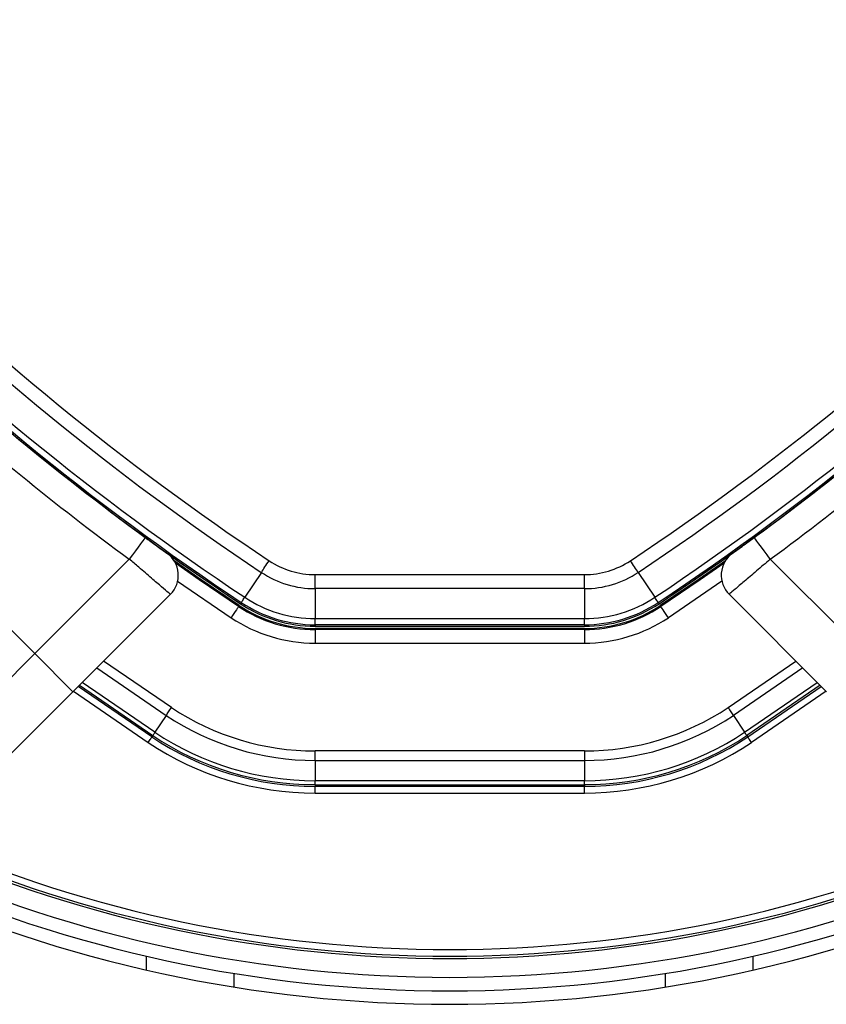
# Model space of a CAD drawing. Header units: millimetres. Extents: x 10 to 10348, y 8 to 8288.
# Tile 86 of 129: x 3584 to 3644, y 7719 to 7792. Entities that reach past the tile are written whole.
import ezdxf

# ---------------------------------------------------------------- set-up
doc = ezdxf.new("R2010")
doc.units = ezdxf.units.MM

msp = doc.modelspace()

# ---------------------------------------------------------------- linework, layer by layer
at = {"color": 7, "linetype": 'Continuous', "lineweight": 25}
for p, q in [((3591.506, 7754.477), (3593.097, 7753.296)), ((3638.282, 7753.296), (3639.873, 7754.477)), ((3584.907, 7744.678), (3591.913, 7751.684)), ((3639.466, 7751.684), (3646.472, 7744.678)), ((3601.709, 7750.707), (3600.478, 7748.855)), ((3629.669, 7750.707), (3630.9, 7748.855)), ((3605.701, 7750.542), (3625.677, 7750.542)), ((3625.677, 7749.5), (3605.701, 7749.5)), ((3605.701, 7749.5), (3605.701, 7747.277)), ((3625.677, 7749.5), (3625.677, 7747.277)), ((3594.965, 7749.08), (3587.735, 7741.85)), ((3600.224, 7748.474), (3600.163, 7748.382)), ((3631.154, 7748.474), (3631.216, 7748.382)), ((3643.643, 7741.85), (3636.413, 7749.08)), ((3581.216, 7748.369), (3584.907, 7744.678)), ((3600.072, 7748.245), (3600.024, 7748.173)), ((3631.306, 7748.245), (3631.355, 7748.173)), ((3605.701, 7747.277), (3625.677, 7747.277)), ((3625.677, 7746.819), (3605.701, 7746.819)), ((3605.701, 7746.819), (3605.701, 7746.708)), ((3605.701, 7746.708), (3625.677, 7746.708)), ((3605.701, 7746.544), (3605.701, 7746.457)), ((3625.677, 7746.544), (3605.701, 7746.544)), ((3605.701, 7746.457), (3605.701, 7745.457)), ((3625.677, 7746.457), (3605.701, 7746.457)), ((3625.677, 7746.819), (3625.677, 7746.708)), ((3625.677, 7746.544), (3625.677, 7746.457)), ((3625.677, 7746.457), (3625.677, 7745.457)), ((3605.701, 7745.457), (3625.677, 7745.457)), ((3578.86, 7738.632), (3584.907, 7744.678)), ((3587.735, 7741.85), (3584.907, 7744.678)), ((3587.735, 7741.85), (3582.656, 7736.771)), ((3637.795, 7738.492), (3643.249, 7742.244)), ((3594.646, 7740.088), (3593.814, 7738.838)), ((3636.733, 7740.088), (3637.564, 7738.838)), ((3593.652, 7738.595), (3593.584, 7738.492)), ((3637.726, 7738.595), (3637.795, 7738.492)), ((3625.677, 7737.454), (3605.701, 7737.454)), ((3605.701, 7736.746), (3625.677, 7736.746)), ((3605.701, 7736.746), (3605.701, 7735.246)), ((3625.677, 7736.746), (3625.677, 7735.246)), ((3625.677, 7735.246), (3605.701, 7735.246)), ((3605.701, 7734.953), (3625.677, 7734.953)), ((3605.701, 7734.953), (3605.701, 7734.829)), ((3625.677, 7734.829), (3605.701, 7734.829)), ((3625.677, 7734.953), (3625.677, 7734.829)), ((3605.701, 7734.33), (3625.677, 7734.33)), ((3593.189, 7721.193), (3593.189, 7722.219)), ((3638.189, 7721.193), (3638.189, 7722.219))]:
    msp.add_line(p, q, dxfattribs=at)
at = {"color": 8, "linetype": 'Continuous', "lineweight": 25}
for p, q in [((3595.501, 7750.049), (3599.47, 7747.34)), ((3635.878, 7750.049), (3631.908, 7747.34)), ((3595.037, 7740.677), (3590.011, 7744.126)), ((3636.341, 7740.677), (3641.367, 7744.126)), ((3589.504, 7743.619), (3594.646, 7740.088)), ((3641.874, 7743.619), (3636.733, 7740.088)), ((3587.771, 7741.886), (3593.307, 7738.076)), ((3593.584, 7738.492), (3588.129, 7742.244)), ((3588.218, 7742.333), (3593.652, 7738.595)), ((3593.814, 7738.838), (3588.428, 7742.543)), ((3637.564, 7738.838), (3642.95, 7742.543)), ((3643.16, 7742.333), (3637.726, 7738.595)), ((3643.607, 7741.886), (3638.071, 7738.076)), ((3599.689, 7719.931), (3599.689, 7720.943)), ((3631.689, 7719.931), (3631.689, 7720.943))]:
    msp.add_line(p, q, dxfattribs=at)
at = {"color": 7, "linetype": 'Continuous', "lineweight": 25, "flags": 128}
for points in [[(3593.097, 7753.296), (3593.074, 7753.265), (3593.006, 7753.174), (3592.897, 7753.025), (3592.75, 7752.824), (3592.57, 7752.58), (3592.366, 7752.301), (3592.144, 7751.999), (3591.913, 7751.684)], [(3639.466, 7751.684), (3639.235, 7751.999), (3639.013, 7752.301), (3638.808, 7752.58), (3638.628, 7752.824), (3638.481, 7753.025), (3638.372, 7753.174), (3638.304, 7753.265), (3638.282, 7753.296)], [(3600.072, 7748.245), (3597.183, 7750.204), (3595.242, 7751.562)], [(3600.024, 7748.173), (3597.108, 7750.149), (3595.342, 7751.384)], [(3601.709, 7750.707), (3601.769, 7750.797), (3601.834, 7750.894), (3601.903, 7750.997), (3601.975, 7751.106), (3602.051, 7751.219), (3602.128, 7751.336), (3602.207, 7751.454), (3602.286, 7751.574)], [(3629.669, 7750.707), (3629.609, 7750.797), (3629.544, 7750.894), (3629.475, 7750.997), (3629.403, 7751.106), (3629.328, 7751.219), (3629.25, 7751.336), (3629.171, 7751.454), (3629.092, 7751.574)], [(3636.136, 7751.562), (3634.195, 7750.204), (3631.306, 7748.245)], [(3636.036, 7751.384), (3634.27, 7750.149), (3631.355, 7748.173)], [(3605.701, 7749.5), (3605.701, 7749.608), (3605.701, 7749.725), (3605.701, 7749.849), (3605.701, 7749.98), (3605.701, 7750.116), (3605.701, 7750.256), (3605.701, 7750.398), (3605.701, 7750.542)], [(3625.677, 7749.5), (3625.677, 7749.608), (3625.677, 7749.725), (3625.677, 7749.849), (3625.677, 7749.98), (3625.677, 7750.116), (3625.677, 7750.256), (3625.677, 7750.398), (3625.677, 7750.542)], [(3600.224, 7748.474), (3600.23, 7748.482), (3600.243, 7748.503), (3600.264, 7748.534), (3600.293, 7748.578), (3600.329, 7748.632), (3600.372, 7748.697), (3600.422, 7748.772), (3600.478, 7748.855)], [(3631.154, 7748.474), (3631.148, 7748.482), (3631.135, 7748.503), (3631.114, 7748.534), (3631.085, 7748.578), (3631.049, 7748.632), (3631.006, 7748.697), (3630.956, 7748.772), (3630.9, 7748.855)], [(3600.024, 7748.173), (3600.011, 7748.154), (3599.979, 7748.105), (3599.927, 7748.027), (3599.858, 7747.924), (3599.775, 7747.798), (3599.68, 7747.655), (3599.577, 7747.501), (3599.47, 7747.34)], [(3631.908, 7747.34), (3631.801, 7747.501), (3631.699, 7747.655), (3631.604, 7747.798), (3631.52, 7747.924), (3631.451, 7748.027), (3631.399, 7748.105), (3631.367, 7748.154), (3631.355, 7748.173)], [(3605.701, 7746.819), (3605.701, 7746.829), (3605.701, 7746.853), (3605.701, 7746.891), (3605.701, 7746.943), (3605.701, 7747.008), (3605.701, 7747.086), (3605.701, 7747.176), (3605.701, 7747.277)], [(3625.677, 7746.819), (3625.677, 7746.829), (3625.677, 7746.853), (3625.677, 7746.891), (3625.677, 7746.943), (3625.677, 7747.008), (3625.677, 7747.086), (3625.677, 7747.176), (3625.677, 7747.277)], [(3594.646, 7740.088), (3594.686, 7740.148), (3594.73, 7740.214), (3594.776, 7740.284), (3594.825, 7740.358), (3594.876, 7740.435), (3594.929, 7740.514), (3594.983, 7740.595), (3595.037, 7740.677)], [(3636.341, 7740.677), (3636.395, 7740.595), (3636.449, 7740.514), (3636.502, 7740.435), (3636.553, 7740.358), (3636.602, 7740.284), (3636.649, 7740.214), (3636.692, 7740.148), (3636.733, 7740.088)], [(3593.307, 7738.076), (3593.36, 7738.155), (3593.411, 7738.231), (3593.458, 7738.302), (3593.499, 7738.365), (3593.534, 7738.417), (3593.56, 7738.456), (3593.577, 7738.481), (3593.584, 7738.492)], [(3593.652, 7738.595), (3593.657, 7738.601), (3593.666, 7738.615), (3593.68, 7738.636), (3593.698, 7738.663), (3593.721, 7738.698), (3593.748, 7738.739), (3593.779, 7738.786), (3593.814, 7738.838)], [(3637.726, 7738.595), (3637.722, 7738.601), (3637.713, 7738.615), (3637.699, 7738.636), (3637.68, 7738.663), (3637.657, 7738.698), (3637.63, 7738.739), (3637.599, 7738.786), (3637.564, 7738.838)], [(3638.071, 7738.076), (3638.018, 7738.155), (3637.968, 7738.231), (3637.92, 7738.302), (3637.879, 7738.365), (3637.844, 7738.417), (3637.818, 7738.456), (3637.801, 7738.481), (3637.795, 7738.492)], [(3605.701, 7736.746), (3605.701, 7736.819), (3605.701, 7736.898), (3605.701, 7736.982), (3605.701, 7737.071), (3605.701, 7737.163), (3605.701, 7737.258), (3605.701, 7737.356), (3605.701, 7737.454)], [(3625.677, 7737.454), (3625.677, 7737.356), (3625.677, 7737.258), (3625.677, 7737.163), (3625.677, 7737.071), (3625.677, 7736.982), (3625.677, 7736.898), (3625.677, 7736.819), (3625.677, 7736.746)], [(3605.701, 7734.953), (3605.701, 7734.961), (3605.701, 7734.977), (3605.701, 7735.002), (3605.701, 7735.036), (3605.701, 7735.077), (3605.701, 7735.126), (3605.701, 7735.182), (3605.701, 7735.246)], [(3605.701, 7734.33), (3605.701, 7734.425), (3605.701, 7734.517), (3605.701, 7734.602), (3605.701, 7734.677), (3605.701, 7734.739), (3605.701, 7734.786), (3605.701, 7734.817), (3605.701, 7734.829)], [(3625.677, 7734.953), (3625.677, 7734.961), (3625.677, 7734.977), (3625.677, 7735.002), (3625.677, 7735.036), (3625.677, 7735.077), (3625.677, 7735.126), (3625.677, 7735.182), (3625.677, 7735.246)], [(3625.677, 7734.33), (3625.677, 7734.425), (3625.677, 7734.517), (3625.677, 7734.602), (3625.677, 7734.677), (3625.677, 7734.739), (3625.677, 7734.786), (3625.677, 7734.817), (3625.677, 7734.829)]]:
    msp.add_lwpolyline(points, dxfattribs=at)
at = {"color": 7, "linetype": 'Continuous', "lineweight": 25}
for centre, radius, start, end in [((3615.689, 7819.655), 101, 0, 204.57323), ((3615.689, 7819.655), 100, 335.6403, 204.3597), ((3615.689, 7819.655), 99, 335.85846, 204.14154), ((3615.689, 7819.655), 97.605, 336.17087, 203.82913), ((3710.936, 7914.902), 196.166, 213.6328, 236.3672), ((3520.442, 7914.902), 196.166, 303.6328, 326.3672), ((3710.936, 7914.902), 197.208, 213.6328, 236.3672), ((3520.442, 7914.902), 197.208, 303.6328, 326.3672), ((3710.936, 7914.902), 199.889, 213.6328, 236.3672), ((3710.936, 7914.902), 199.431, 213.6328, 236.3672), ((3520.442, 7914.902), 199.431, 303.6328, 326.3672), ((3520.442, 7914.902), 199.889, 303.6328, 326.3672), ((3710.936, 7914.902), 200, 226.33851, 236.3672), ((3520.442, 7914.902), 200, 303.6328, 313.66149), ((3711.489, 7914.489), 202, 227.92764, 233.70356), ((3519.889, 7914.489), 202, 306.29644, 312.07236), ((3710.936, 7914.902), 200, 229.14741, 236.3672), ((3520.442, 7914.902), 200, 303.6328, 310.85259), ((3593.551, 7750.494), 2, 315, 54.2779), ((3637.828, 7750.494), 2, 125.7221, 225), ((3605.701, 7756.708), 6.166, 236.3672, 270), ((3625.677, 7756.708), 6.166, 270, 303.6328), ((3605.701, 7756.708), 7.208, 236.3672, 270), ((3625.677, 7756.708), 7.208, 270, 303.6328), ((3605.701, 7756.708), 9.889, 236.3672, 270), ((3605.701, 7756.708), 9.431, 236.3672, 270), ((3625.677, 7756.708), 9.431, 270, 303.6328), ((3625.677, 7756.708), 9.889, 270, 303.6328), ((3605.701, 7756.708), 10.251, 236.3672, 270), ((3605.701, 7756.708), 10.164, 236.3672, 270), ((3605.701, 7756.708), 10, 236.3672, 270), ((3625.677, 7756.708), 10, 270, 303.6328), ((3625.677, 7756.708), 10.164, 270, 303.6328), ((3625.677, 7756.708), 10.251, 270, 303.6328), ((3605.701, 7756.708), 11.251, 236.3672, 270), ((3625.677, 7756.708), 11.251, 270, 303.6328), ((3605.701, 7756.708), 19.254, 236.3672, 270), ((3625.677, 7756.708), 19.254, 270, 303.6328), ((3605.701, 7756.708), 19.961, 236.3672, 270), ((3625.677, 7756.708), 19.961, 270, 303.6328), ((3605.701, 7756.708), 21.878, 236.3672, 270), ((3605.701, 7756.708), 21.754, 236.3672, 270), ((3605.701, 7756.708), 21.462, 236.3672, 270), ((3625.677, 7756.708), 21.462, 270, 303.6328), ((3625.677, 7756.708), 21.754, 270, 303.6328), ((3625.677, 7756.708), 21.878, 270, 303.6328), ((3605.701, 7756.708), 22.378, 236.3672, 270), ((3625.677, 7756.708), 22.378, 270, 303.6328), ((3615.689, 7819.655), 97.605, 246.17087, 293.82913), ((3615.689, 7819.655), 99, 245.85846, 294.14154), ((3615.689, 7819.655), 100, 245.6403, 294.3597), ((3615.689, 7819.655), 101, 245.42677, 294.57323)]:
    msp.add_arc(centre, radius, start, end, dxfattribs=at)
at = {"color": 8, "linetype": 'Continuous', "lineweight": 25}
for radius, start, end in [(97.434, 336.20971, 203.79029), (96.934, 336.32441, 203.67559), (97.434, 246.20971, 293.79029), (96.934, 246.32441, 293.67559)]:
    msp.add_arc((3615.689, 7819.655), radius, start, end, dxfattribs=at)
at = {"color": 7, "linetype": 'Continuous', "lineweight": 25}
for points, knots in [([(3593.097, 7753.296), (3593.222, 7753.204), (3593.528, 7752.98), (3593.986, 7752.647), (3594.391, 7752.354), (3594.665, 7752.156), (3594.701, 7752.13), (3594.718, 7752.118)], [0, 0, 0, 0, 0.148934, 0.363358, 0.575805, 0.787672, 1, 1, 1, 1]), ([(3636.66, 7752.118), (3636.667, 7752.123), (3636.685, 7752.136), (3636.874, 7752.271), (3637.241, 7752.537), (3637.731, 7752.893), (3638.098, 7753.162), (3638.282, 7753.296)], [0, 0, 0, 0, 0.133328, 0.348529, 0.565613, 0.783043, 1, 1, 1, 1]), ([(3594.965, 7749.08), (3594.932, 7749.108), (3594.865, 7749.164), (3594.349, 7749.603), (3593.587, 7750.252), (3592.727, 7750.987), (3592.149, 7751.482), (3591.913, 7751.684)], [0, 0, 0, 0, 0.212247, 0.424029, 0.636454, 0.850955, 1, 1, 1, 1]), ([(3639.466, 7751.684), (3639.12, 7751.388), (3638.427, 7750.795), (3637.505, 7750.008), (3636.815, 7749.421), (3636.461, 7749.121), (3636.427, 7749.091), (3636.413, 7749.08)], [0, 0, 0, 0, 0.217102, 0.434578, 0.651617, 0.866742, 1, 1, 1, 1])]:
    msp.add_open_spline(points, degree=3, knots=knots, dxfattribs=at)

doc.saveas('drawing.dxf')
